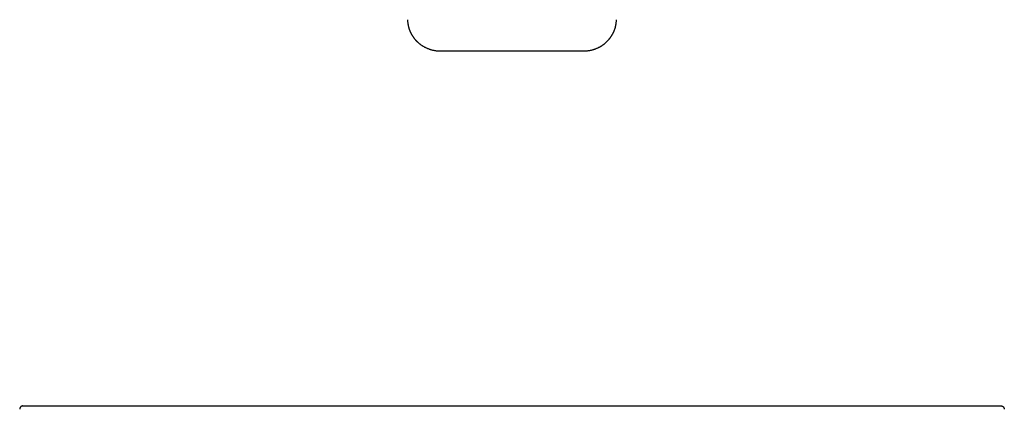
# Model space of a CAD drawing. Header units: millimetres. Extents: x 8 to 532, y 12 to 594.
# Tile 10 of 12: x 196 to 346, y 331 to 391. Entities that reach past the tile are written whole.
import ezdxf

# ---------------------------------------------------------------- set-up
doc = ezdxf.new("R2010")
doc.units = ezdxf.units.MM

msp = doc.modelspace()

# ---------------------------------------------------------------- linework, layer by layer
at = {"color": 7, "linetype": 'Continuous', "lineweight": 30}
for p, q in [((260.2373253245, 385.8108795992), (282.0780035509, 385.8108795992)), ((202.1690435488, 331.733046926), (340.1462847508, 331.733046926))]:
    msp.add_line(p, q, dxfattribs=at)
for points, knots in [([(255.2412579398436, 390.5757432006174), (255.2434355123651, 390.5167961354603), (255.2477149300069, 390.4009519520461), (255.2618088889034, 390.2306673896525), (255.2806763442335, 390.0670294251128), (255.3042357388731, 389.910153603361), (255.3317399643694, 389.7601029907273), (255.3643517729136, 389.6089568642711), (255.4021710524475, 389.4576756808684), (255.4451867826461, 389.3072380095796), (255.4903947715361, 389.1662397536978), (255.5372656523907, 389.0338508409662), (255.5850985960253, 388.9100595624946), (255.6332220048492, 388.7948305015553), (255.6806563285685, 388.688798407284), (255.7267914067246, 388.5917730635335), (255.7708423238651, 388.50401409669), (255.8123230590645, 388.4252185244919), (255.8508131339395, 388.3550924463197), (255.8862155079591, 388.2929174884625), (255.9177677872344, 388.2392505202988), (255.9452878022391, 388.1936880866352), (255.9689889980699, 388.1553151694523), (255.9899175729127, 388.122070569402), (256.0086039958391, 388.0928780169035), (256.0252775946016, 388.0672104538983), (256.0396570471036, 388.0453562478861), (256.0525792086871, 388.0259253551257), (256.0661572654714, 388.0057041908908), (256.0828112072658, 387.9811842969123), (256.103907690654, 387.9505762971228), (256.132614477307, 387.9096653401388), (256.1694055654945, 387.8584989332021), (256.212794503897, 387.799996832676), (256.2577951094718, 387.7412294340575), (256.3021303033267, 387.6850783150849), (256.3455905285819, 387.6316238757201), (256.388077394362, 387.58080859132), (256.4330011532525, 387.5284955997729), (256.4801047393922, 387.4752017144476), (256.5291043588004, 387.4214312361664), (256.5768525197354, 387.3705172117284), (256.6267238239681, 387.318795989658), (256.6824146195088, 387.2627347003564), (256.7469610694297, 387.1999402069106), (256.8185197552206, 387.1329650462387), (256.8969238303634, 387.0625510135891), (256.9819730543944, 386.9894300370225), (257.0760318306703, 386.9123326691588), (257.1794864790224, 386.8318338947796), (257.2927262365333, 386.7485715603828), (257.4095182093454, 386.6678251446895), (257.5290347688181, 386.5901409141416), (257.6504021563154, 386.5159579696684), (257.7798588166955, 386.4419127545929), (257.9175947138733, 386.3686000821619), (258.063777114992, 386.2966539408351), (258.2185463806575, 386.2267471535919), (258.3820104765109, 386.1595911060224), (258.5479504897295, 386.0982594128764), (258.715676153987, 386.0428778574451), (258.8845063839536, 385.9934848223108), (259.0603392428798, 385.9487258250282), (259.2430917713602, 385.9092224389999), (259.4314638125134, 385.8758362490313), (259.625197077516, 385.8490199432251), (259.8240001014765, 385.8294541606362), (260.0287481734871, 385.8168710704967), (260.1672043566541, 385.8154929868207), (260.2373253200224, 385.8147950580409)], [0, 0, 0, 0, 0.023463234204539, 0.0461105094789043, 0.0679438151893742, 0.0889649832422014, 0.1091756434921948, 0.128577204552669, 0.1504059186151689, 0.1711140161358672, 0.1907026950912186, 0.2091728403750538, 0.2268302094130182, 0.2433290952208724, 0.2586697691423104, 0.2728523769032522, 0.2858769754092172, 0.2975418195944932, 0.3080896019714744, 0.3175202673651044, 0.3258337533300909, 0.332698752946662, 0.3385549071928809, 0.3436515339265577, 0.3482139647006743, 0.3522421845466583, 0.3557361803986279, 0.3585412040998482, 0.3614528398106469, 0.3653486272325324, 0.3702374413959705, 0.3761192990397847, 0.3850627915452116, 0.3950896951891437, 0.4048314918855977, 0.4142190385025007, 0.4232523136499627, 0.4319313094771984, 0.4402560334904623, 0.4503387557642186, 0.4598477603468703, 0.4687832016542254, 0.4776837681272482, 0.4879724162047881, 0.4997246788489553, 0.5129400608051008, 0.5263389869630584, 0.5409662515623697, 0.5568211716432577, 0.5739029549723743, 0.5922106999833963, 0.6117434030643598, 0.6293568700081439, 0.6478586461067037, 0.6672480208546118, 0.6875243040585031, 0.7086868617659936, 0.7307351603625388, 0.7536688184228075, 0.7774876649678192, 0.7995815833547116, 0.8223865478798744, 0.8459031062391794, 0.8701320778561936, 0.8950745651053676, 0.9202675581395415, 0.9461516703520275, 0.9727285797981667, 1, 1, 1, 1]), ([(282.0780034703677, 385.8147950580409), (282.1454645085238, 385.8153906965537), (282.2784607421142, 385.8165649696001), (282.4748660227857, 385.8280523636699), (282.6649895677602, 385.8459150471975), (282.8486205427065, 385.8701872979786), (283.025584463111, 385.9000511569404), (283.1957527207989, 385.9349208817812), (283.3590363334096, 385.9741698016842), (283.5224115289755, 386.0191380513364), (283.6850649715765, 386.0698709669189), (283.8461663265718, 386.126311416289), (283.9982609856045, 386.1853279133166), (284.1414492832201, 386.246175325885), (284.2758644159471, 386.3081513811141), (284.4016662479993, 386.3705970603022), (284.5183196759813, 386.4325163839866), (284.6261444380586, 386.4933229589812), (284.7254664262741, 386.5524928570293), (284.8172824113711, 386.6100116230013), (284.9018005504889, 386.6654553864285), (284.9792277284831, 386.7184355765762), (285.0499508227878, 386.7687281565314), (285.1162432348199, 386.8175586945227), (285.193742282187, 386.8765847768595), (285.2851302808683, 386.9493071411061), (285.3907896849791, 387.0381557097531), (285.4985896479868, 387.1341513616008), (285.6061391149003, 387.2358051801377), (285.7129889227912, 387.3430930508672), (285.8186999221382, 387.4559635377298), (285.905033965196, 387.5542535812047), (285.9726694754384, 387.63511601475), (286.0207376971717, 387.6944747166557), (286.0653555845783, 387.7513478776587), (286.1049084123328, 387.803257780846), (286.1391277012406, 387.8493546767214), (286.1682325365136, 387.8894710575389), (286.1924150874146, 387.9234661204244), (286.2118387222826, 387.9512233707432), (286.2266386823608, 387.972651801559), (286.2376967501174, 387.988818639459), (286.2470412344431, 388.0025790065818), (286.2567220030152, 388.01693475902), (286.2688243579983, 388.0350309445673), (286.2847891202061, 388.0591591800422), (286.3057856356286, 388.0913682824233), (286.3320430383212, 388.1324496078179), (286.3631615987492, 388.1823435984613), (286.3988226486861, 388.241229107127), (286.438648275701, 388.309307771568), (286.4821993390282, 388.3868002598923), (286.5289733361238, 388.473941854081), (286.5784022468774, 388.5709774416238), (286.6298503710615, 388.678155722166), (286.6813062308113, 388.7928125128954), (286.7321127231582, 388.9146678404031), (286.781638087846, 389.0434127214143), (286.8301995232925, 389.1817526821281), (286.8769975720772, 389.329822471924), (286.9211767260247, 389.4877243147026), (286.9609995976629, 389.6520872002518), (286.9958730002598, 389.8225119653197), (287.025307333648, 389.9985717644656), (287.0488908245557, 390.1833327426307), (287.0664186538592, 390.3766400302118), (287.0714866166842, 390.508503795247), (287.0740708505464, 390.5757432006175)], [0, 0, 0, 0, 0.0262409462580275, 0.051732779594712, 0.076476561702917, 0.100473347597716, 0.1237240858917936, 0.1462295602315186, 0.1679903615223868, 0.1890068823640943, 0.2121143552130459, 0.2342500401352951, 0.2554137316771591, 0.2756050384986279, 0.2948234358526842, 0.3130683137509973, 0.330339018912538, 0.3463185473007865, 0.361361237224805, 0.3754665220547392, 0.3886338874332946, 0.4008628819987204, 0.4121531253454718, 0.4225900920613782, 0.4331058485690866, 0.4503049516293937, 0.4683291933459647, 0.4871792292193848, 0.5068556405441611, 0.5263205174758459, 0.5465324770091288, 0.5674917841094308, 0.5776322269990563, 0.5878988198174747, 0.5974673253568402, 0.6060107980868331, 0.6135290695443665, 0.6200220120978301, 0.6254895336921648, 0.6299315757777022, 0.633348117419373, 0.6357391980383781, 0.6376486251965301, 0.6399129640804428, 0.6425712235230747, 0.6462401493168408, 0.6513341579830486, 0.6577531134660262, 0.6654969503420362, 0.6745655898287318, 0.6849589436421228, 0.6966769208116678, 0.7097194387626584, 0.7240864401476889, 0.7397779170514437, 0.7567939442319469, 0.7738708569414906, 0.7921020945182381, 0.8114881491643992, 0.8320297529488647, 0.8537279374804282, 0.8765840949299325, 0.899196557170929, 0.9228419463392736, 0.9475225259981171, 0.9732409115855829, 1, 1, 1, 1]), ([(196.670928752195, 331.7330469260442), (196.6487485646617, 331.7321935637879), (196.6043881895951, 331.7304868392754), (196.5390243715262, 331.7167604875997), (196.4759931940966, 331.6951147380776), (196.4164094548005, 331.6651274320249), (196.3613264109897, 331.6275445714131), (196.3117198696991, 331.5829729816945), (196.2684607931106, 331.5322164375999), (196.2323377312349, 331.4761681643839), (196.2039016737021, 331.4158213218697), (196.1839832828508, 331.3522396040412), (196.1724704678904, 331.2906215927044), (196.1718682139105, 331.2503583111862), (196.1715978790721, 331.2322852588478)], [0, 0, 0, 0, 0.0846420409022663, 0.1692840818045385, 0.2539261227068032, 0.3385681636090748, 0.4232102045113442, 0.5078522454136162, 0.5924942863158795, 0.6771363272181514, 0.7617783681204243, 0.8464204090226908, 0.9310624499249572, 0.9999999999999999, 0.9999999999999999, 0.9999999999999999, 0.9999999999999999]), ([(196.670928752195, 331.7330469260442), (196.6720467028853, 331.7330469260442), (196.6742825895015, 331.7330469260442), (196.6923560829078, 331.7330469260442), (196.7211657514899, 331.7330469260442), (196.7617083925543, 331.7330469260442), (196.8136153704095, 331.7330469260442), (196.8756497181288, 331.7330469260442), (196.9469235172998, 331.7330469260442), (197.0265979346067, 331.7330469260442), (197.1159338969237, 331.7330469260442), (197.214765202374, 331.7330469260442), (197.3229072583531, 331.7330469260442), (197.4401580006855, 331.7330469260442), (197.5662979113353, 331.7330469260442), (197.7010903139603, 331.7330469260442), (197.8442814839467, 331.7330469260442), (197.9947010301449, 331.7330469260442), (198.1518997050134, 331.7330469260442), (198.3154326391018, 331.7330469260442), (198.4859493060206, 331.7330469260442), (198.66421367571, 331.7330469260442), (198.8500411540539, 331.7330469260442), (199.043216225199, 331.7330469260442), (199.2422642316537, 331.7330469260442), (199.4468117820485, 331.7330469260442), (199.6552279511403, 331.7330469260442), (199.867020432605, 331.7330469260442), (200.0817124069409, 331.7330469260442), (200.3001904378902, 331.7330469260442), (200.5235670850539, 331.7330469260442), (200.7515123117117, 331.7330469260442), (200.9836621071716, 331.7330469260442), (201.2180476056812, 331.7330469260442), (201.4542253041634, 331.7330469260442), (201.6917492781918, 331.7330469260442), (201.9301716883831, 331.7330469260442), (202.089419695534, 331.7330469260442), (202.169043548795, 331.7330469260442)], [0, 0, 0, 0, 0.0292707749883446, 0.0585411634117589, 0.0878109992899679, 0.1170802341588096, 0.1463489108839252, 0.1756171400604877, 0.2032128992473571, 0.2308085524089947, 0.2584042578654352, 0.2860001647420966, 0.3135963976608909, 0.3411930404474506, 0.3687901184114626, 0.396387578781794, 0.4239852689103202, 0.4515829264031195, 0.4786875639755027, 0.5057917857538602, 0.5328955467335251, 0.5599988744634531, 0.5875945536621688, 0.6151899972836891, 0.6427853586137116, 0.6703808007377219, 0.697976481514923, 0.7250798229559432, 0.7521836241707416, 0.7792879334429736, 0.8063927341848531, 0.8340510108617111, 0.8617094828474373, 0.8893679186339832, 0.9170261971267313, 0.944684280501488, 0.9723421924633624, 1, 1, 1, 1]), ([(340.146284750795, 331.7330469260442), (340.2305529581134, 331.7330469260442), (340.3990882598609, 331.7330469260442), (340.6513553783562, 331.7330469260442), (340.9025516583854, 331.7330469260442), (341.1521461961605, 331.7330469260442), (341.3996116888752, 331.7330469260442), (341.639765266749, 331.7330469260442), (341.8722933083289, 331.7330469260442), (342.0969763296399, 331.7330469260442), (342.317995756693, 331.7330469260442), (342.5349375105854, 331.7330469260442), (342.7473943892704, 331.7330469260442), (342.954967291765, 331.7330469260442), (343.1572657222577, 331.7330469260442), (343.3539085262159, 331.7330469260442), (343.5445244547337, 331.7330469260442), (343.7276572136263, 331.7330469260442), (343.9030974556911, 331.7330469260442), (344.0706677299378, 331.7330469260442), (344.2311205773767, 331.7330469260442), (344.3850927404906, 331.7330469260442), (344.5321445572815, 331.7330469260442), (344.6718329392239, 331.7330469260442), (344.8030162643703, 331.7330469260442), (344.9254488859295, 331.7330469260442), (345.0382265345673, 331.7330469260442), (345.1413265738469, 331.7330469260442), (345.2347534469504, 331.7330469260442), (345.3189587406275, 331.7330469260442), (345.3942991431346, 331.7330469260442), (345.4604103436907, 331.7330469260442), (345.5169413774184, 331.7330469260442), (345.5633242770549, 331.7330469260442), (345.5995399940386, 331.7330469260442), (345.625268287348, 331.7330469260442), (345.6414057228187, 331.7330469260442), (345.6434019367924, 331.7330469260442), (345.644400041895, 331.7330469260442)], [0, 0, 0, 0, 0.0292707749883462, 0.058541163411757, 0.0878109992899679, 0.1170802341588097, 0.1463489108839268, 0.1756171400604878, 0.2032128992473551, 0.2308085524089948, 0.2584042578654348, 0.2860001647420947, 0.3135963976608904, 0.3411930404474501, 0.3687901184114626, 0.3963875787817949, 0.4239852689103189, 0.4515829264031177, 0.4786875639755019, 0.5057917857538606, 0.5328955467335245, 0.5599988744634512, 0.5875945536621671, 0.6151899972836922, 0.6427853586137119, 0.6703808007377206, 0.6979764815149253, 0.7250798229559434, 0.7521836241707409, 0.7792879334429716, 0.8063927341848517, 0.8340510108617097, 0.8617094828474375, 0.8893679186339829, 0.9170261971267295, 0.9446842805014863, 0.9723421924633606, 1, 1, 1, 1]), ([(196.1709293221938, 331.2323126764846), (196.1711606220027, 331.230148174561), (196.1715278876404, 331.2267113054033), (196.1748280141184, 331.223277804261), (196.1760497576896, 331.2220066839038)], [0, 0, 0, 0, 0.6297888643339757, 1, 1, 1, 1]), ([(346.1395593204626, 331.2218647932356), (346.1406629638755, 331.2228405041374), (346.1438247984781, 331.2256358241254), (346.1441685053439, 331.2284349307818), (346.1443922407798, 331.2302570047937)], [0, 0, 0, 0, 0.3490515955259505, 1, 1, 1, 1])]:
    msp.add_open_spline(points, degree=3, knots=knots, dxfattribs=at)
msp.add_open_spline([(345.644400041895, 331.7330469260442), (345.6665802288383, 331.7321935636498), (345.7109406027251, 331.730486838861), (345.7763044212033, 331.7167604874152), (345.8393355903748, 331.6951147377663), (345.898919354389, 331.6651274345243), (345.9540023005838, 331.6275445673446), (346.0036092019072, 331.5829730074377), (346.0468669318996, 331.5322163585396), (346.0829950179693, 331.4761684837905), (346.1114123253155, 331.4158201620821), (346.1314006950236, 331.3522439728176), (346.1434113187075, 331.2865432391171), (346.1439562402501, 331.2421533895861), (346.1442287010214, 331.2199584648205)], degree=3, dxfattribs=at)

doc.saveas('drawing.dxf')
